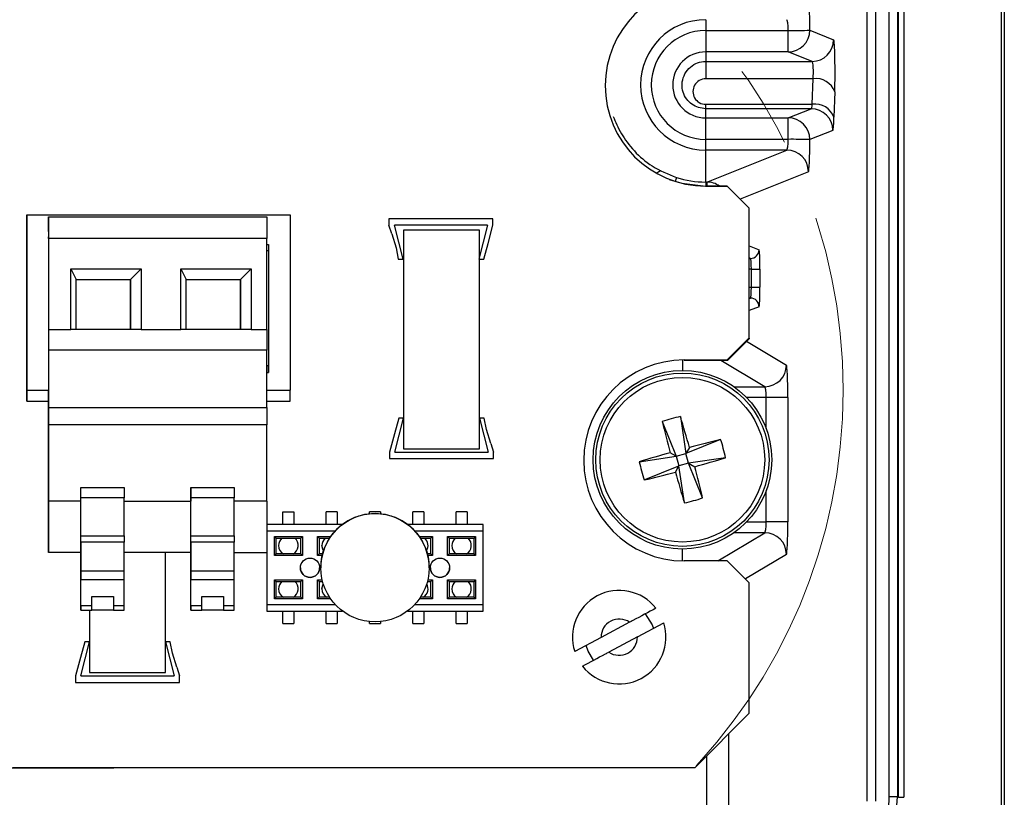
# Model space of a CAD drawing. Header units: millimetres. Extents: x 0 to 1260, y 0 to 891.
# Tile 49 of 56: x 965 to 1011, y 609 to 645. Entities that reach past the tile are written whole.
import ezdxf

# ---------------------------------------------------------------- set-up
doc = ezdxf.new("R2010")
doc.units = ezdxf.units.MM
doc.header["$LTSCALE"] = 3
doc.linetypes.add('CENTER', pattern=[10.16, 6.35, -1.27, 1.27, -1.27])

msp = doc.modelspace()

# ---------------------------------------------------------------- linework, layer by layer
at = {"color": 7, "linetype": 'Continuous', "lineweight": 25}
for p, q in [((1010.522155, 588.362349), (1010.522155, 726.667774)), ((1010.654679, 726.800298), (1010.654679, 588.229826)), ((1004.329878, 609.074755), (1004.329878, 705.665368)), ((1004.710516, 705.665368), (1004.710516, 609.074755)), ((1005.336891, 609.278958), (1005.336891, 705.461166)), ((1005.717528, 705.461166), (1005.717528, 609.278958)), ((1005.763264, 609.260013), (1005.763264, 705.48011)), ((1006.013026, 705.48011), (1006.013026, 609.260013)), ((996.867155, 645.148637), (996.867155, 644.653363)), ((996.867155, 644.653363), (996.867155, 643.662815)), ((996.867155, 644.653363), (1000.674922, 644.653363)), ((1000.674922, 643.662815), (1000.674922, 644.653363)), ((1001.67397, 644.662662), (1002.775509, 644.222282)), ((996.867155, 643.662815), (996.867155, 643.222434)), ((1000.674922, 643.662815), (996.867155, 643.662815)), ((1001.77646, 643.222434), (1000.674922, 643.662815)), ((996.867155, 643.222434), (996.867155, 642.422999)), ((996.867155, 643.222434), (1001.77646, 643.222434)), ((1001.827758, 642.422999), (996.867155, 642.422999)), ((1001.789206, 641.242689), (1001.827758, 642.422999)), ((1002.826807, 641.823975), (1002.788255, 640.643665)), ((996.867155, 641.042277), (996.867155, 641.242689)), ((996.867155, 641.242689), (1001.789206, 641.242689)), ((996.867155, 640.617309), (996.867155, 641.042277)), ((1001.737908, 641.042277), (996.867155, 641.042277)), ((1000.674922, 640.617309), (1001.737908, 641.042277)), ((996.867155, 640.617309), (1000.674922, 640.617309)), ((996.867155, 639.626761), (996.867155, 640.617309)), ((1000.674922, 639.626761), (1000.674922, 640.617309)), ((1002.736957, 640.042429), (1001.67397, 639.617461)), ((1000.674922, 639.626761), (996.867155, 639.626761)), ((996.867155, 639.131486), (996.867155, 639.626761)), ((1000.610576, 639.131486), (996.867155, 639.131486)), ((996.867155, 637.656077), (996.867155, 639.131486)), ((996.920084, 637.656077), (1000.610576, 639.131486)), ((997.865156, 637.469062), (996.862154, 637.469062)), ((996.867041, 637.465104), (997.867039, 637.465104)), ((996.867155, 637.656077), (996.920084, 637.656077)), ((998.881155, 636.453061), (997.865156, 637.469062)), ((965.515286, 636.147274), (977.675286, 636.147275)), ((965.515286, 636.147274), (965.515286, 628.047274)), ((965.515286, 631.502642), (965.515286, 636.147274)), ((965.515286, 636.147274), (965.515286, 636.147274)), ((966.515286, 636.052556), (966.515286, 636.052556)), ((966.515286, 636.052556), (966.515286, 635.123999)), ((966.515286, 635.723999), (966.515286, 636.052556)), ((966.515286, 636.052556), (966.515287, 636.052556)), ((966.515287, 636.052556), (976.595287, 636.052557)), ((966.515287, 636.052556), (966.515287, 635.052556)), ((976.595287, 636.052557), (976.595287, 635.052557)), ((977.675286, 636.147275), (977.675286, 628.047275)), ((998.881155, 630.459062), (998.881155, 636.453061)), ((966.515286, 635.381114), (966.515286, 635.723999)), ((987.042144, 635.965096), (982.242143, 635.965096)), ((982.242143, 635.965096), (982.242143, 635.665074)), ((982.367144, 635.265075), (982.242143, 635.665074)), ((986.792144, 635.665074), (982.492143, 635.665074)), ((982.892144, 634.090073), (982.492143, 635.665074)), ((986.792144, 635.665074), (986.392143, 634.090073)), ((986.817143, 634.815073), (987.042144, 635.665074)), ((987.042144, 635.665074), (987.042144, 635.965096)), ((966.515286, 635.381114), (966.515286, 635.052556)), ((982.367144, 635.265075), (982.567192, 634.625033)), ((986.417167, 635.440073), (982.917169, 635.440073)), ((982.917169, 635.440073), (982.917169, 625.340073)), ((986.417167, 625.340073), (986.417167, 635.440073)), ((966.515286, 635.052556), (966.515286, 635.123999)), ((966.515286, 635.052556), (966.515286, 635.052556)), ((976.595287, 635.052557), (966.515287, 635.052556)), ((966.515287, 635.052556), (966.515287, 635.052556)), ((966.515287, 635.052556), (966.515287, 630.852556)), ((976.595287, 630.852557), (976.595287, 635.052557)), ((976.595287, 634.777275), (976.675286, 634.777275)), ((976.675286, 634.777275), (976.675286, 628.872275)), ((976.675286, 634.777275), (976.675286, 634.477275)), ((986.617143, 634.090073), (986.817143, 634.815073)), ((976.675286, 634.477275), (976.595287, 634.477275)), ((976.675286, 634.477275), (976.675286, 629.183882)), ((976.675286, 634.477275), (976.675286, 634.477275)), ((982.567192, 634.625033), (982.667144, 634.090073)), ((982.667144, 634.090073), (982.892144, 634.090073)), ((986.392143, 634.090073), (986.617143, 634.090073)), ((967.555287, 633.652556), (970.805287, 633.652556)), ((967.555287, 630.852556), (967.555287, 633.652556)), ((967.555287, 633.652556), (967.805287, 633.152556)), ((970.805287, 633.652556), (970.305287, 633.152556)), ((970.805287, 633.652556), (970.805287, 630.852556)), ((972.635287, 633.652557), (975.885287, 633.652557)), ((972.635287, 630.852557), (972.635287, 633.652557)), ((972.635287, 633.652557), (972.885287, 633.152557)), ((975.885287, 633.652557), (975.385287, 633.152557)), ((975.885287, 633.652557), (975.885287, 630.852557)), ((998.976464, 632.797457), (998.976464, 633.632666)), ((998.976464, 633.632666), (999.372327, 633.632666)), ((999.372327, 633.632666), (999.372327, 632.797457)), ((967.805287, 630.852556), (967.805287, 633.152556)), ((967.805287, 633.152556), (970.305287, 633.152556)), ((970.305287, 630.852556), (970.305286, 633.152556)), ((970.305287, 633.152556), (970.305287, 630.852556)), ((972.885287, 630.852557), (972.885287, 633.152557)), ((972.885287, 633.152557), (975.385287, 633.152557)), ((975.385287, 630.852557), (975.385286, 633.152557)), ((975.385287, 633.152557), (975.385287, 630.852557)), ((998.976464, 632.797457), (999.372327, 632.797457)), ((965.515286, 631.827274), (965.515286, 631.827274)), ((965.515286, 631.827274), (965.515286, 631.627018)), ((965.515286, 631.627018), (965.515286, 631.827274)), ((965.515286, 631.627018), (965.515286, 631.502642)), ((965.515286, 629.177531), (965.515286, 631.627018)), ((966.515287, 630.852556), (966.515287, 629.899153)), ((966.515287, 630.852556), (967.555287, 630.852556)), ((970.805287, 630.852556), (967.555287, 630.852556)), ((970.805287, 630.852556), (972.635287, 630.852557)), ((975.885287, 630.852557), (972.635287, 630.852557)), ((975.885287, 630.852557), (976.595287, 630.852557)), ((976.595287, 630.852557), (976.595287, 629.899154)), ((997.865156, 629.443063), (998.881155, 630.459062)), ((998.867037, 630.425748), (997.867039, 629.42575)), ((998.867037, 630.444944), (998.867037, 630.425748)), ((976.595287, 629.899154), (966.515287, 629.899153)), ((966.515287, 629.899153), (966.515287, 627.252556)), ((976.595287, 627.252557), (976.595287, 629.899154)), ((965.515286, 628.477274), (965.515286, 629.284041)), ((965.515286, 629.284041), (965.515286, 629.177531)), ((997.867039, 629.42575), (995.867043, 629.42575)), ((995.867043, 629.42575), (995.867043, 629.425496)), ((995.871157, 629.443063), (997.865156, 629.443063)), ((965.515286, 629.177531), (965.515286, 628.977275)), ((965.515286, 628.977275), (965.515286, 629.177531)), ((965.515286, 628.977275), (965.515286, 628.977275)), ((976.595287, 629.183882), (976.675286, 629.183882)), ((976.595287, 628.872275), (976.675286, 628.872275)), ((976.675286, 628.872275), (976.675286, 629.183882)), ((976.675286, 629.183882), (976.675286, 629.183882)), ((965.515286, 627.547274), (965.515286, 628.477274)), ((965.515286, 628.477274), (965.515286, 628.477274)), ((965.515286, 628.047274), (966.515286, 628.047274)), ((965.515286, 628.047274), (965.515286, 627.547274)), ((966.515287, 621.652556), (966.515286, 628.01104)), ((976.595287, 628.047275), (977.675286, 628.047275)), ((977.675286, 627.547275), (977.675286, 628.047275)), ((965.515286, 627.547274), (966.515286, 627.547274)), ((965.515286, 627.547274), (965.515286, 627.547274)), ((976.595287, 627.547275), (977.675286, 627.547275)), ((1000.656673, 627.711126), (999.657625, 627.711126)), ((1000.656673, 627.711126), (1000.656673, 621.968997)), ((966.515287, 627.252556), (976.595287, 627.252557)), ((982.692168, 626.765054), (982.492168, 626.040054)), ((982.517167, 625.190053), (982.917169, 626.765054)), ((982.917169, 626.765054), (982.692168, 626.765054)), ((986.417167, 626.765054), (986.817169, 625.190053)), ((986.642168, 626.765054), (986.417167, 626.765054)), ((986.742119, 626.230094), (986.642168, 626.765054)), ((994.857907, 626.603763), (995.5065, 625.002892)), ((995.697397, 626.833672), (995.954985, 625.125717)), ((976.595287, 626.452557), (966.515287, 626.452556)), ((966.515287, 626.452556), (966.515287, 622.928821)), ((976.595287, 622.928822), (976.595287, 626.452557)), ((982.492168, 626.040054), (982.267168, 625.190053)), ((986.942167, 625.590052), (986.742119, 626.230094)), ((986.942167, 625.590052), (987.067168, 625.190053)), ((997.555857, 625.77431), (995.954985, 625.125717)), ((982.267168, 625.190053), (982.267168, 624.890031)), ((982.517167, 625.190053), (986.817169, 625.190053)), ((982.917169, 625.340073), (986.417167, 625.340073)), ((987.067168, 624.890031), (987.067168, 625.190053)), ((995.5065, 625.002892), (995.224681, 625.163535)), ((995.5065, 625.002892), (995.954985, 625.125717)), ((996.115628, 625.407536), (995.954985, 625.125717)), ((996.07781, 624.677232), (995.954985, 625.125717)), ((982.267168, 624.890031), (987.067168, 624.890031)), ((993.798545, 624.745304), (995.5065, 625.002892)), ((995.5065, 625.002892), (995.629325, 624.554406)), ((996.07781, 624.677232), (995.629325, 624.554406)), ((997.785766, 624.934819), (996.07781, 624.677232)), ((996.07781, 624.677232), (996.359629, 624.516589)), ((996.726403, 623.07636), (996.07781, 624.677232)), ((994.028454, 623.905814), (995.629325, 624.554406)), ((995.468682, 624.272587), (995.629325, 624.554406)), ((995.886913, 622.846451), (995.629325, 624.554406)), ((966.515287, 623.427556), (966.515287, 623.377556)), ((968.015287, 622.928821), (968.015287, 623.559778)), ((968.015287, 623.076067), (968.015287, 623.559778)), ((968.015287, 623.559778), (970.015287, 623.559778)), ((970.015287, 623.559778), (970.015287, 623.076067)), ((973.095287, 623.559778), (973.095287, 622.928822)), ((973.095287, 623.076067), (973.095287, 623.559778)), ((973.095287, 623.559778), (975.095287, 623.559778)), ((975.095287, 623.559778), (975.095287, 623.076068)), ((968.015287, 622.928821), (966.515287, 622.928821)), ((968.015287, 621.324897), (968.015287, 623.076067)), ((970.015287, 623.076067), (968.015287, 623.076067)), ((970.015287, 621.324897), (970.015287, 623.076067)), ((970.015287, 622.928821), (973.095287, 622.928822)), ((975.095287, 623.076068), (973.095287, 623.076067)), ((973.095287, 621.324897), (973.095287, 623.076067)), ((975.095287, 621.324897), (975.095287, 623.076068)), ((976.595287, 622.928822), (975.095287, 622.928822)), ((977.343229, 622.433199), (977.851229, 622.433199)), ((977.343229, 621.855349), (977.343229, 622.433199)), ((977.851229, 622.433199), (977.851229, 621.855349)), ((979.851225, 622.433199), (979.343225, 622.433199)), ((979.343225, 621.855349), (979.343225, 622.433199)), ((979.851225, 622.433199), (979.851225, 621.855349)), ((981.851221, 622.4332), (981.343221, 622.4332)), ((981.343221, 622.342796), (981.343221, 622.4332)), ((981.851221, 622.4332), (981.851221, 622.342796)), ((983.851217, 622.4332), (983.343217, 622.4332)), ((983.343217, 621.85535), (983.343217, 622.4332)), ((983.851217, 622.4332), (983.851217, 621.85535)), ((985.851213, 622.4332), (985.343213, 622.4332)), ((985.343213, 621.85535), (985.343213, 622.4332)), ((985.851213, 622.4332), (985.851213, 621.85535)), ((1000.656673, 621.968997), (999.657625, 621.968997)), ((980.096505, 621.855349), (976.597231, 621.855349)), ((980.096505, 621.855349), (976.597231, 621.855349)), ((976.597231, 621.855349), (976.597231, 621.855349)), ((976.597231, 621.855349), (976.597231, 621.550549)), ((976.597231, 621.550549), (976.597232, 618.159649)), ((979.759125, 621.550549), (976.597231, 621.550549)), ((979.759125, 621.550549), (976.597231, 621.550549)), ((976.597231, 621.550549), (976.597231, 621.550549)), ((986.597211, 621.85535), (983.097938, 621.85535)), ((986.597211, 621.85535), (983.097938, 621.85535)), ((986.597211, 621.55055), (983.435318, 621.55055)), ((986.597211, 621.55055), (983.435318, 621.55055)), ((986.597211, 621.85535), (986.597211, 621.85535)), ((986.597211, 621.55055), (986.597211, 621.85535)), ((986.597212, 618.15965), (986.597211, 621.55055)), ((986.597211, 621.55055), (986.597211, 621.55055)), ((968.015287, 621.324897), (970.015287, 621.324897)), ((968.015287, 621.034556), (968.015287, 621.035501)), ((968.015287, 621.035501), (968.015287, 619.691958)), ((970.015287, 621.035501), (968.015287, 621.035501)), ((968.015287, 620.61902), (968.015287, 621.034556)), ((970.015287, 621.324897), (970.015287, 621.035501)), ((970.015287, 619.691958), (970.015287, 621.035501)), ((973.095287, 621.324897), (975.095287, 621.324897)), ((973.095287, 621.034557), (973.095287, 621.035501)), ((973.095287, 621.035501), (973.095287, 619.691959)), ((975.095287, 621.035501), (973.095287, 621.035501)), ((973.095287, 620.61902), (973.095287, 621.034557)), ((975.095287, 621.324897), (975.095287, 621.035501)), ((975.095287, 619.691959), (975.095287, 621.035501)), ((976.949529, 621.293247), (978.244929, 621.293247)), ((976.94953, 620.416947), (976.949529, 621.293247)), ((976.949529, 621.293247), (977.025729, 621.217047)), ((977.025729, 621.217047), (977.02573, 620.493147)), ((977.025729, 621.217047), (978.168729, 621.217047)), ((978.244929, 621.293247), (978.168729, 621.217047)), ((978.16873, 620.493147), (978.168729, 621.217047)), ((978.244929, 621.293247), (978.24493, 620.416947)), ((978.949525, 621.293247), (979.551523, 621.293247)), ((978.949526, 620.416947), (978.949525, 621.293247)), ((978.949525, 621.293247), (979.025725, 621.217047)), ((979.025725, 621.217047), (979.500021, 621.217047)), ((979.025725, 621.217047), (979.025726, 620.493147)), ((983.642919, 621.293248), (984.244917, 621.293248)), ((983.694421, 621.217048), (984.168717, 621.217048)), ((984.244917, 621.293248), (984.168717, 621.217048)), ((984.168718, 620.493148), (984.168717, 621.217048)), ((984.244917, 621.293248), (984.244918, 620.416948)), ((984.949513, 621.293248), (986.244913, 621.293248)), ((984.949514, 620.416948), (984.949513, 621.293248)), ((984.949513, 621.293248), (985.025713, 621.217048)), ((985.025713, 621.217048), (985.025714, 620.493148)), ((985.025713, 621.217048), (986.168713, 621.217048)), ((986.244913, 621.293248), (986.168713, 621.217048)), ((986.168714, 620.493148), (986.168713, 621.217048)), ((986.244913, 621.293248), (986.244914, 620.416948)), ((966.515287, 620.552556), (966.515287, 620.552556)), ((968.015287, 620.552556), (966.515287, 620.552556)), ((968.015287, 618.10367), (968.015287, 620.552556)), ((968.015287, 620.552556), (968.015287, 620.552556)), ((973.095287, 620.552557), (970.015287, 620.552556)), ((971.917167, 615.01506), (971.917167, 620.552557)), ((973.095287, 618.10367), (973.095287, 620.552557)), ((973.095287, 620.552557), (973.095287, 620.552557)), ((975.095287, 620.552557), (976.595287, 620.552557)), ((977.02573, 620.493147), (976.94953, 620.416947)), ((978.24493, 620.416947), (976.94953, 620.416947)), ((978.16873, 620.493147), (977.02573, 620.493147)), ((978.16873, 620.493147), (977.02573, 620.493147)), ((978.24493, 620.416947), (978.16873, 620.493147)), ((979.025726, 620.493147), (978.949526, 620.416947)), ((979.160528, 620.416947), (978.949526, 620.416947)), ((979.179362, 620.493147), (979.025726, 620.493147)), ((979.179362, 620.493147), (979.025726, 620.493147)), ((984.168718, 620.493148), (984.015081, 620.493148)), ((984.168718, 620.493148), (984.015081, 620.493148)), ((984.244918, 620.416948), (984.033915, 620.416948)), ((984.244918, 620.416948), (984.168718, 620.493148)), ((985.025714, 620.493148), (984.949514, 620.416948)), ((986.244914, 620.416948), (984.949514, 620.416948)), ((986.168714, 620.493148), (985.025714, 620.493148)), ((986.168714, 620.493148), (985.025714, 620.493148)), ((986.244914, 620.416948), (986.168714, 620.493148)), ((997.865156, 620.172063), (995.871157, 620.172063)), ((998.881155, 619.156061), (997.865156, 620.172063)), ((970.015287, 619.691958), (968.015287, 619.691958)), ((970.015287, 619.313958), (970.015287, 619.691958)), ((975.095287, 619.691959), (973.095287, 619.691959)), ((975.095287, 619.313959), (975.095287, 619.691959)), ((968.015287, 618.089556), (968.015287, 619.52994)), ((968.015287, 619.313958), (970.015287, 619.313958)), ((970.015287, 618.089556), (970.015287, 619.313958)), ((973.095287, 618.089557), (973.095287, 619.52994)), ((973.095287, 619.313959), (975.095287, 619.313959)), ((975.095287, 618.089557), (975.095287, 619.313959)), ((976.94953, 619.293251), (978.24493, 619.293251)), ((976.94953, 618.416951), (976.94953, 619.293251)), ((976.94953, 619.293251), (977.02573, 619.217051)), ((977.02573, 619.217051), (978.16873, 619.217051)), ((977.02573, 619.217051), (977.02573, 618.493151)), ((978.24493, 619.293251), (978.16873, 619.217051)), ((978.16873, 618.493151), (978.16873, 619.217051)), ((978.24493, 619.293251), (978.24493, 618.416951)), ((978.949526, 619.293251), (979.160528, 619.293251)), ((978.949526, 618.416951), (978.949526, 619.293251)), ((978.949526, 619.293251), (979.025726, 619.217051)), ((979.025726, 619.217051), (979.025726, 618.493151)), ((979.025726, 619.217051), (979.179362, 619.217051)), ((984.015081, 619.217052), (984.168718, 619.217052)), ((984.033916, 619.293252), (984.244918, 619.293252)), ((984.244918, 619.293252), (984.168718, 619.217052)), ((984.168718, 618.493152), (984.168718, 619.217052)), ((984.244918, 619.293252), (984.244918, 618.416952)), ((984.949514, 619.293252), (986.244914, 619.293252)), ((984.949514, 618.416952), (984.949514, 619.293252)), ((984.949514, 619.293252), (985.025714, 619.217052)), ((985.025714, 619.217052), (986.168714, 619.217052)), ((985.025714, 619.217052), (985.025714, 618.493152)), ((986.244914, 619.293252), (986.168714, 619.217052)), ((986.168714, 618.493152), (986.168714, 619.217052)), ((986.244914, 619.293252), (986.244914, 618.416952)), ((998.881155, 613.13606), (998.881155, 619.156061)), ((968.515287, 618.089556), (968.515287, 618.53063)), ((968.515287, 618.53063), (969.515287, 618.53063)), ((969.515287, 618.53063), (969.515287, 618.089556)), ((969.515287, 618.53063), (969.515287, 617.90188)), ((973.595287, 618.089557), (973.595287, 618.53063)), ((973.595287, 618.53063), (974.595287, 618.53063)), ((974.595287, 618.53063), (974.595287, 618.089557)), ((974.595287, 618.53063), (974.595287, 617.90188)), ((977.02573, 618.493151), (976.94953, 618.416951)), ((978.24493, 618.416951), (976.94953, 618.416951)), ((978.16873, 618.493151), (977.02573, 618.493151)), ((978.24493, 618.416951), (978.16873, 618.493151)), ((979.025726, 618.493151), (978.949526, 618.416951)), ((979.551524, 618.416951), (978.949526, 618.416951)), ((979.500022, 618.493151), (979.025726, 618.493151)), ((984.244918, 618.416952), (983.64292, 618.416952)), ((984.168718, 618.493152), (983.694422, 618.493152)), ((984.244918, 618.416952), (984.168718, 618.493152)), ((985.025714, 618.493152), (984.949514, 618.416952)), ((986.244914, 618.416952), (984.949514, 618.416952)), ((986.168714, 618.493152), (985.025714, 618.493152)), ((986.244914, 618.416952), (986.168714, 618.493152)), ((968.515287, 618.089556), (968.015287, 618.089556)), ((968.015287, 617.90136), (968.515287, 617.90136)), ((968.417169, 617.90136), (968.417169, 615.01506)), ((969.515287, 617.90188), (968.515287, 617.90188)), ((970.015287, 618.089556), (969.515287, 618.089556)), ((969.515287, 617.90136), (970.015287, 617.90136)), ((973.595287, 618.089557), (973.095287, 618.089557)), ((973.095287, 617.90136), (973.595287, 617.90136)), ((974.595287, 617.90188), (973.595287, 617.90188)), ((975.095287, 618.089557), (974.595287, 618.089557)), ((974.595287, 617.90136), (975.095287, 617.901361)), ((976.597232, 618.159649), (979.759125, 618.159649)), ((976.597232, 618.159649), (976.597232, 617.854849)), ((976.597232, 617.854849), (980.096505, 617.854849)), ((977.34323, 617.276999), (977.34323, 617.854849)), ((977.85123, 617.854849), (977.85123, 617.276999)), ((979.343226, 617.276999), (979.343226, 617.854849)), ((979.851226, 617.854849), (979.851226, 617.276999)), ((983.097939, 617.85485), (986.597212, 617.85485)), ((983.343218, 617.277), (983.343218, 617.85485)), ((983.435319, 618.15965), (986.597212, 618.15965)), ((983.851218, 617.85485), (983.851218, 617.277)), ((985.343214, 617.277), (985.343214, 617.85485)), ((985.851214, 617.85485), (985.851214, 617.277)), ((986.597212, 617.85485), (986.597212, 618.15965)), ((977.34323, 617.276999), (977.85123, 617.276999)), ((979.343226, 617.276999), (979.851226, 617.276999)), ((981.343222, 617.277), (981.343222, 617.367403)), ((981.343222, 617.277), (981.851222, 617.277)), ((981.851222, 617.367403), (981.851222, 617.277)), ((983.343218, 617.277), (983.851218, 617.277)), ((985.343214, 617.277), (985.851214, 617.277)), ((993.352785, 617.337993), (992.035858, 616.634164)), ((993.711956, 616.665951), (994.927727, 617.315718)), ((992.035858, 616.634164), (990.820087, 615.984398)), ((993.711956, 616.665951), (992.395029, 615.962122)), ((968.192168, 616.440072), (967.992168, 615.715072)), ((968.017167, 614.865071), (968.417169, 616.440072)), ((968.417169, 616.440072), (968.192168, 616.440072)), ((972.142168, 616.440072), (971.917167, 616.440072)), ((971.917167, 616.440072), (972.317169, 614.865071)), ((972.242119, 615.905112), (972.142168, 616.440072)), ((967.992168, 615.715072), (967.767168, 614.865071)), ((972.442167, 615.265071), (972.242119, 615.905112)), ((972.442167, 615.265071), (972.567168, 614.865071)), ((967.767168, 614.865071), (967.767168, 614.565049)), ((968.017167, 614.865071), (972.317169, 614.865071)), ((968.417169, 615.01506), (971.917167, 615.01506)), ((972.567168, 614.565049), (972.567168, 614.865071)), ((967.767168, 614.565049), (972.567168, 614.565049)), ((996.385157, 610.640062), (998.881155, 613.13606)), ((909.893091, 610.623384), (969.543091, 610.623384)), ((964.867155, 610.640062), (996.385157, 610.640062)), ((969.543091, 610.623384), (969.559769, 610.640062)), ((1005.717528, 609.278958), (1005.336891, 609.278958)), ((1005.717528, 609.278958), (1005.763264, 609.260013)), ((1005.763264, 609.260013), (1006.013026, 609.260013))]:
    msp.add_line(p, q, dxfattribs=at)
at = {"color": 8, "linetype": 'Continuous', "lineweight": 25}
for p, q in [((992.257949, 641.660389), (992.261001, 641.624596)), ((995.516361, 637.864377), (995.460113, 637.686335)), ((1001.609624, 638.131639), (998.461255, 636.872962)), ((996.867155, 637.656077), (996.867155, 637.469062)), ((996.920084, 637.656077), (996.920084, 637.469062)), ((998.881155, 634.709763), (999.333879, 634.52877)), ((998.938016, 634.13259), (998.881155, 634.155322)), ((998.881155, 634.13259), (998.938016, 634.13259)), ((998.976464, 633.632666), (998.881155, 633.632666)), ((998.881155, 632.797457), (998.976464, 632.797457)), ((998.938016, 632.297533), (998.881155, 632.297533)), ((998.881155, 632.274801), (998.938016, 632.297533)), ((999.333879, 631.901354), (998.881155, 631.720361)), ((998.754494, 630.313205), (1000.592896, 629.210612)), ((995.792155, 629.42489), (995.792155, 628.965062)), ((999.593848, 628.210955), (997.568366, 629.42575)), ((998.169697, 628.210955), (999.593848, 628.210955)), ((999.657625, 627.711126), (998.754015, 627.711126)), ((999.657625, 626.280121), (999.657625, 627.711126)), ((999.657625, 621.968997), (999.657625, 623.400003)), ((998.754015, 621.968997), (999.657625, 621.968997)), ((997.431126, 620.172063), (999.593848, 621.469169)), ((999.593848, 621.469169), (998.169697, 621.469169)), ((995.792155, 620.172745), (995.792155, 620.715062)), ((1000.592896, 620.469511), (998.701863, 619.335353)), ((997.919132, 612.174037), (997.919132, 608.797877)), ((996.920084, 608.801216), (996.920084, 611.174989))]:
    msp.add_line(p, q, dxfattribs=at)
at = {"color": 7, "linetype": 'Continuous', "lineweight": 25, "flags": 128}
for points in [[(994.580578, 638.069716), (994.783615, 638.192641), (994.788379, 638.196082)], [(995.187026, 637.780908), (995.759, 637.599898), (996.867041, 637.465358)], [(966.515287, 627.252556), (966.515287, 627.096484), (966.515287, 626.94641), (966.515287, 626.8081), (966.515287, 626.686871), (966.515287, 626.587381), (966.515287, 626.513453), (966.515287, 626.467928), (966.515287, 626.452556)], [(976.595287, 627.252557), (976.595287, 627.096484), (976.595287, 626.94641), (976.595287, 626.808101), (976.595287, 626.686871), (976.595287, 626.587381), (976.595287, 626.513453), (976.595287, 626.467929), (976.595287, 626.452557)], [(966.515287, 622.928821), (966.515287, 622.440884), (966.515287, 621.985061), (966.515287, 621.574519), (966.515287, 621.221118), (966.515287, 620.935068), (966.515287, 620.724632), (966.515287, 620.595888), (966.515287, 620.552556)], [(968.015287, 620.552556), (968.015287, 620.595888), (968.015287, 620.724632), (968.015287, 620.935068), (968.015287, 621.221118), (968.015287, 621.574519), (968.015287, 621.985061), (968.015287, 622.440884), (968.015287, 622.928821)], [(973.095287, 620.552557), (973.095287, 620.595888), (973.095287, 620.724632), (973.095287, 620.935069), (973.095287, 621.221119), (973.095287, 621.574519), (973.095287, 621.985061), (973.095287, 622.440884), (973.095287, 622.928822)], [(976.595287, 622.928822), (976.595287, 622.440884), (976.595287, 621.985061), (976.595287, 621.574519), (976.595287, 621.221119), (976.595287, 620.935069), (976.595287, 620.724632), (976.595287, 620.595889), (976.595287, 620.552557)], [(966.515287, 620.552556), (966.515287, 620.573692), (966.515287, 620.636289), (966.515287, 620.73794), (966.515287, 620.874739), (966.515287, 621.041429), (966.515287, 621.231605), (966.515287, 621.437957), (966.515287, 621.652556)], [(968.015287, 620.61902), (968.015287, 620.587059), (968.015287, 620.593394), (968.015287, 620.637782), (968.015287, 620.718519), (968.015287, 620.832507), (968.015287, 620.975371), (968.015287, 621.141628), (968.015287, 621.324897)], [(973.095287, 620.61902), (973.095287, 620.587059), (973.095287, 620.593394), (973.095287, 620.637782), (973.095287, 620.71852), (973.095287, 620.832508), (973.095287, 620.975371), (973.095287, 621.141628), (973.095287, 621.324897)], [(979.220792, 620.633388), (979.181415, 620.707852), (979.14716, 620.880059)], [(968.015287, 619.691958), (968.015287, 619.575939), (968.015287, 619.465633), (968.015287, 619.377612), (968.015287, 619.325104), (968.015287, 619.315997), (968.015287, 619.35166), (968.015287, 619.426734), (968.015287, 619.52994)], [(973.095287, 619.691959), (973.095287, 619.575939), (973.095287, 619.465633), (973.095287, 619.377613), (973.095287, 619.325104), (973.095287, 619.315997), (973.095287, 619.35166), (973.095287, 619.426735), (973.095287, 619.52994)], [(979.14716, 618.880063), (979.181415, 619.052271), (979.210234, 619.10982)], [(968.015287, 618.10367), (968.015287, 618.016825), (968.015287, 617.954001), (968.015287, 617.915477), (968.015287, 617.901425), (968.015287, 617.911909), (968.015287, 617.94688), (968.015287, 618.006185), (968.015287, 618.089556)], [(968.515287, 617.90188), (968.515287, 617.902546), (968.515287, 617.909761), (968.515287, 617.923516), (968.515287, 617.943796), (968.515287, 617.970575), (968.515287, 618.003823), (968.515287, 618.043499), (968.515287, 618.089556)], [(969.515287, 618.089556), (969.515287, 618.043499), (969.515287, 618.003823), (969.515287, 617.970576), (969.515287, 617.943796), (969.515287, 617.923516), (969.515287, 617.909761), (969.515287, 617.902546), (969.515287, 617.90188)], [(970.015287, 617.90136), (970.015287, 617.911909), (970.015287, 617.94688), (970.015287, 618.006185), (970.015287, 618.089556)], [(973.095287, 618.10367), (973.095287, 618.016826), (973.095287, 617.954001), (973.095287, 617.915477), (973.095287, 617.901425), (973.095287, 617.911909), (973.095287, 617.946881), (973.095287, 618.006185), (973.095287, 618.089557)], [(973.595287, 617.90188), (973.595287, 617.902546), (973.595287, 617.909761), (973.595287, 617.923517), (973.595287, 617.943796), (973.595287, 617.970576), (973.595287, 618.003823), (973.595287, 618.043499), (973.595287, 618.089557)], [(974.595287, 618.089557), (974.595287, 618.043499), (974.595287, 618.003823), (974.595287, 617.970576), (974.595287, 617.943796), (974.595287, 617.923517), (974.595287, 617.909761), (974.595287, 617.902546), (974.595287, 617.90188)], [(975.095287, 617.901361), (975.095287, 617.911909), (975.095287, 617.946881), (975.095287, 618.006185), (975.095287, 618.089557)], [(994.06971, 617.724843), (994.395362, 617.227355), (994.454733, 617.057617)], [(991.69341, 615.584313), (991.438949, 616.002768), (991.354058, 616.273416)]]:
    msp.add_lwpolyline(points, dxfattribs=at)
at = {"color": 7, "linetype": 'CENTER', "lineweight": 18}
msp.add_circle((977.675286, 628.047275), 25.538635, dxfattribs=at)
at = {"color": 7, "linetype": 'Continuous', "lineweight": 25}
for centre, radius in [((995.792155, 624.840062), 4.125), ((995.792155, 624.840062), 4), ((995.792155, 624.840062), 3.800664), ((981.597222, 619.855099), 2.50063), ((978.597228, 619.855099), 0.4445), ((984.597216, 619.8551), 0.4445)]:
    msp.add_circle(centre, radius, dxfattribs=at)
for centre, radius, start, end in [((996.862656, 642.104562), 4.6355, 90.0062003, 269.9937997), ((996.867155, 642.140062), 3.008575, 90, 270), ((996.867155, 642.140062), 2.513301, 90, 270), ((1000.67363, 644.663154), 1.00034, 270.0739942, 359.9718376), ((1000.898257, 674.328959), 29.676437, 269.5688062, 271.4978259), ((1001.775168, 644.222774), 1.00034, 270.0739942, 359.9718376), ((996.867155, 642.140062), 1.522753, 90, 270), ((1001.959184, 641.509575), 0.92283, 19.9189867, 98.1876917), ((1001.736617, 640.041937), 1.00034, 0.0281624, 89.9260058), ((1001.920633, 640.329265), 0.92283, 19.9189867, 98.1876917), ((1000.67363, 639.616969), 1.00034, 0.0281624, 89.9260058), ((1000.898257, 609.951164), 29.676437, 88.5021741, 90.4311938), ((1000.609284, 638.131147), 1.00034, 0.0281624, 89.9260058), ((996.867155, 642.140062), 4.483985, 252.4673884, 270), ((998.937504, 634.528964), 0.396375, 270.0739942, 359.9718376), ((998.937504, 631.901159), 0.396375, 0.0281624, 89.9260058), ((995.871655, 624.807563), 4.6355, 90.0061531, 269.9938469), ((999.592205, 629.211645), 1.000691, 270.0940528, 359.9408689), ((997.828509, 617.404517), 9.666986, 102.7356168, 107.8962007), ((1058.015452, 641.920865), 64.988376, 193.63229133, 194.94259746), ((933.548547, 607.833424), 64.988376, 15.6892201, 16.99952622), ((1012.872958, 562.616765), 64.988376, 103.63229133, 104.94259746), ((988.35661, 622.803707), 9.666986, 12.7356168, 17.8962007), ((1012.798793, 562.596454), 64.988376, 105.6892201, 106.99952622), ((1003.2277, 626.876416), 9.666986, 192.7356168, 197.8962007), ((978.785517, 687.08367), 64.988376, 285.6892201, 286.99952622), ((978.711352, 687.063358), 64.988376, 283.63229133, 284.94259746), ((1058.035763, 641.8467), 64.988376, 195.6892201, 196.99952622), ((933.568859, 607.759259), 64.988376, 13.63229133, 14.94259746), ((993.755801, 632.275607), 9.666986, 282.7356168, 287.8962007), ((981.597222, 619.855099), 2.50063, 0.0000099, 180.0000099), ((977.597164, 620.880059), 0.449999, 131.5080717, 180), ((977.597164, 620.880059), 0.449999, 300.7050538, 48.4919484), ((979.59716, 620.880059), 0.449999, 131.5080045, 180), ((983.597152, 620.880059), 0.449999, 326.7796332, 48.4921499), ((985.597148, 620.880059), 0.449999, 131.5078029, 180), ((985.597148, 620.880059), 0.449999, 300.7054026, 48.4922171), ((999.592205, 620.468479), 1.000691, 0.0591311, 89.9059472), ((977.597164, 620.880059), 0.449999, 180, 239.2949663), ((985.597148, 620.880059), 0.449999, 180, 239.2946175), ((978.597228, 619.855099), 0.4445, 180.00001, 0.00001), ((984.597216, 619.8551), 0.4445, 180.00001, 0.00001), ((977.597164, 618.880063), 0.449999, 131.508081, 180), ((977.597164, 618.880063), 0.449999, 300.7050538, 48.491939), ((985.597148, 618.880063), 0.449999, 131.5078123, 180), ((985.597148, 618.880063), 0.449999, 300.7054026, 48.4922077), ((977.597164, 618.880063), 0.449999, 180, 239.2949663), ((979.59716, 618.880063), 0.449999, 180, 239.2948786), ((983.597152, 618.880063), 0.449999, 300.7053158, 30.6802541), ((985.597148, 618.880063), 0.449999, 180, 239.2946175), ((992.873907, 616.650058), 2.159, 38.2864317, 197.9579345), ((992.873907, 616.650058), 0.8382, 55.1578749, 181.0864913), ((992.873907, 616.650058), 2.159, 218.2864317, 17.9579345), ((992.873907, 616.650058), 0.8382, 235.1578749, 1.0864913)]:
    msp.add_arc(centre, radius, start, end, dxfattribs=at)
at = {"color": 8, "linetype": 'Continuous', "lineweight": 25}
msp.add_arc((996.919196, 636.656842), 0.999235, 54.3745483, 89.9491231, dxfattribs=at)
at = {"color": 7, "linetype": 'Continuous', "lineweight": 25}
for centre, major_axis, ratio, start_param, end_param in [((1001.608481, 644.648713), (0, 1.5), 0.043660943, 4.721688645, 6.265732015), ((1000.609433, 644.648713), (0, 0.5), 0.130982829, 4.721688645, 6.265732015), ((1002.774366, 642.72251), (0, 1.5), 0.043660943, 4.070107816, 6.265732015), ((1001.775317, 642.72251), (0, 0.5), 0.130982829, 4.070107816, 6.265732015), ((996.867155, 641.832844), (0, 0.590155), 0.99991474, 0, 3.141592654), ((1001.736765, 641.5422), (0, 0.5), 0.130982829, 3.159045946, 4.070107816), ((1002.735814, 641.5422), (0, 1.5), 0.043660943, 3.159045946, 4.070107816), ((1000.609433, 639.63141), (0, 0.5), 0.130982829, 3.159045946, 4.703089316), ((1001.608481, 639.63141), (0, 1.5), 0.043660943, 3.159045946, 4.703089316), ((999.333196, 633.632666), (0, 0.89624), 0.043660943, 4.71238898, 6.265732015), ((998.937333, 633.632666), (0, 0.5), 0.078261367, 4.71238898, 6.265732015), ((998.937333, 632.797457), (0, 0.5), 0.078261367, 3.159045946, 4.71238898), ((999.333196, 632.797457), (0, 0.89624), 0.043660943, 3.159045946, 4.71238898), ((1000.591181, 627.711126), (0, 1.5), 0.043660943, 4.71238898, 6.257005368), ((999.592133, 627.711126), (0, 0.5), 0.130982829, 4.71238898, 6.257005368), ((999.592133, 621.968997), (0, 0.5), 0.130982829, 3.167772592, 4.71238898), ((1000.591181, 621.968997), (0, 1.5), 0.043660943, 3.167772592, 4.71238898), ((1001.714443, 609.281813), (3.347252, -1.386477), 0.998885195, 5.890880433, 6.675490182), ((1001.714443, 609.281813), (3.698857, -1.532117), 0.999097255, 5.890880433, 6.675490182)]:
    msp.add_ellipse(centre, major_axis=major_axis, ratio=ratio, start_param=start_param, end_param=end_param, dxfattribs=at)
for points, knots in [([(996.867155, 641.042277), (996.753256, 641.05274), (996.525168, 641.073693), (996.216896, 641.23668), (995.968159, 641.4825), (995.804485, 641.808537), (995.755464, 642.186678), (995.843395, 642.572609), (996.065962, 642.906898), (996.386515, 643.134982), (996.672613, 643.21648), (996.831246, 643.221335), (996.867155, 643.222434)], [0, 0, 0, 0, 0.095966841, 0.192177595, 0.292594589, 0.400076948, 0.515026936, 0.634642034, 0.753386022, 0.865722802, 0.9696043, 1, 1, 1, 1]), ([(992.596231, 640.688349), (992.7003, 640.431408), (992.896315, 639.947461), (993.533336, 639.076348), (994.401211, 638.317944), (995.129338, 638.021792), (995.516361, 637.864377)], [0, 0, 0, 0, 0.266357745, 0.501683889, 0.735128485, 1, 1, 1, 1]), ([(994.568556, 617.987759), (994.219756, 617.801344), (993.822194, 617.588868), (993.404069, 617.365401), (993.352785, 617.337993)], [0, 0, 0, 0, 0.8773488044, 1, 1, 1, 1]), ([(991.179258, 615.312356), (991.528058, 615.498772), (991.92562, 615.711248), (992.343746, 615.934714), (992.395029, 615.962122)], [0, 0, 0, 0, 0.877348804, 1, 1, 1, 1])]:
    msp.add_open_spline(points, degree=3, knots=knots, dxfattribs=at)

doc.saveas('drawing.dxf')
